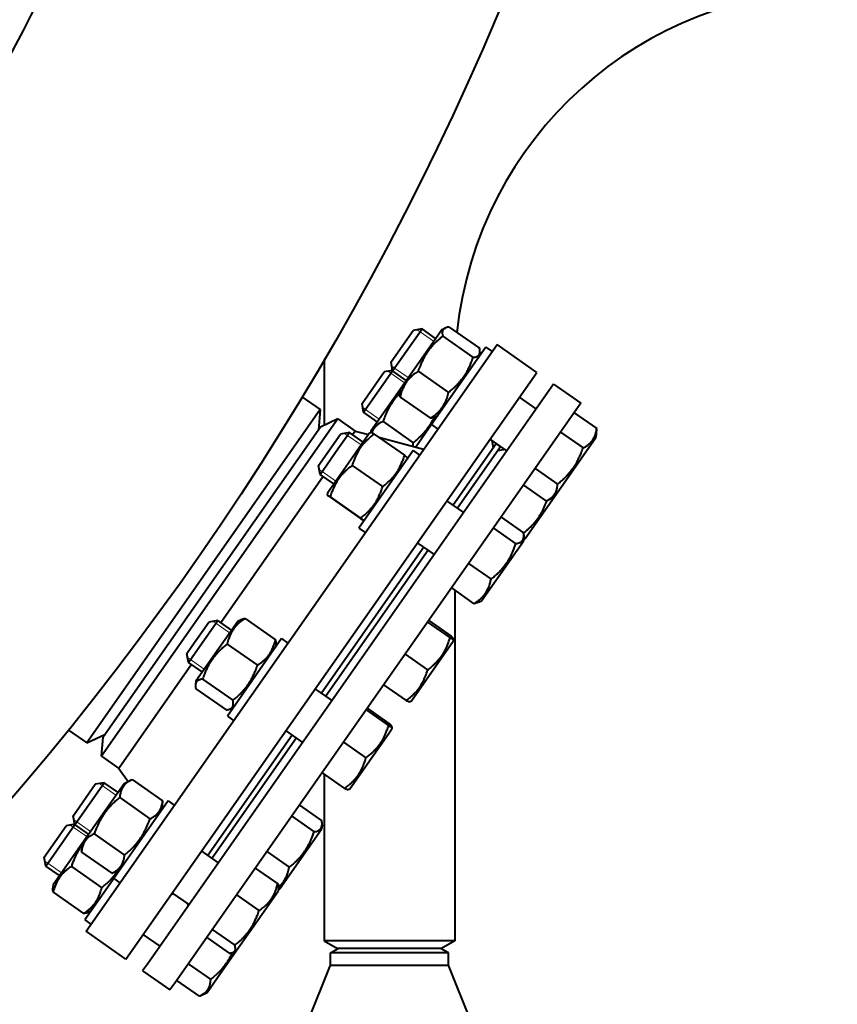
# Model space of a CAD drawing. Header units: millimetres. Extents: x -4428 to 4131, y -3615 to 4038.
# Tile 149 of 172: x 3373 to 3693, y 1231 to 1616. Entities that reach past the tile are written whole.
import ezdxf

# ---------------------------------------------------------------- set-up
doc = ezdxf.new("R2010")
doc.units = ezdxf.units.MM
doc.linetypes.add('K5LT_BASIC', pattern=[0])
doc.linetypes.add('K5LT_THIN', pattern=[0])
doc.layers.add('Системный слой', color=7, linetype='Continuous')

# ---------------------------------------------------------------- blocks, each defined once
blk = doc.blocks.new('U9')
at = {"layer": 'Системный слой', "color": 150, "linetype": 'K5LT_BASIC', "lineweight": 40, "true_color": 0x0080ff}
for p, q in [((3519.17, 1478.33), (3529.74, 1493.42)), ((3526.48, 1493.13), (3527.16, 1494.09)), ((3530.64, 1494.71), (3527.16, 1494.09)), ((3529.74, 1493.42), (3530.64, 1494.71)), ((3535.96, 1490.98), (3530.64, 1494.71)), ((3536.04, 1491.09), (3538.4, 1494.46)), ((3538.4, 1494.46), (3539.71, 1495.07)), ((3541.26, 1495.46), (3553.1, 1487.16)), ((3518.55, 1481.81), (3526.48, 1493.13)), ((3522.05, 1471.12), (3536.04, 1491.09)), ((3538.74, 1491.86), (3550.58, 1483.57)), ((3399.36, 1259.27), (3559.96, 1488.64)), ((3555.58, 1487.62), (3534.36, 1457.31)), ((3553.27, 1485.58), (3553.14, 1484.14)), ((3555.58, 1487.62), (3558.04, 1485.9)), ((3575.52, 1477.74), (3559.96, 1488.64)), ((3519.17, 1478.33), (3518.55, 1481.81)), ((3507.2, 1465.6), (3515.81, 1477.89)), ((3507.82, 1462.12), (3519.17, 1478.33)), ((3519.14, 1478.47), (3515.81, 1477.89)), ((3524.49, 1474.6), (3519.17, 1478.33)), ((3529.16, 1478.18), (3541, 1469.89)), ((3414.92, 1248.38), (3575.52, 1477.74)), ((3492.43, 1477.57), (3492.43, 1457.05)), ((3582.08, 1473.15), (3423.36, 1246.48)), ((3510.7, 1454.91), (3522.05, 1471.12)), ((3522.05, 1471.12), (3521.93, 1469.67)), ((3582.08, 1473.15), (3592.72, 1465.69)), ((3483.72, 1468.16), (3490.85, 1463.17)), ((3522.1, 1468.09), (3533.94, 1459.8)), ((3575.28, 1463.45), (3568.73, 1468.04)), ((3592.72, 1465.69), (3434.01, 1239.02)), ((3490.85, 1463.17), (3455.08, 1412.08)), ((3490.85, 1463.17), (3490.16, 1455.2)), ((3507.82, 1462.12), (3507.2, 1465.6)), ((3497.78, 1459.54), (3405.43, 1327.66)), ((3497.78, 1459.54), (3490.97, 1456.37)), ((3497.78, 1459.54), (3504.53, 1454.81)), ((3513.14, 1458.39), (3507.82, 1462.12)), ((3515.41, 1458.54), (3527.25, 1450.25)), ((3535.48, 1460.18), (3536.8, 1460.79)), ((3590.12, 1461.97), (3598.91, 1455.82)), ((3490.97, 1456.37), (3406.09, 1335.13)), ((3504.53, 1454.81), (3503.52, 1453.36)), ((3504.53, 1454.81), (3509.68, 1453.44)), ((3510.7, 1454.91), (3510.65, 1454.25)), ((3534.36, 1457.31), (3528.19, 1448.5)), ((3534.36, 1457.31), (3536.82, 1455.59)), ((3598.87, 1455.35), (3598.61, 1452.3)), ((3495.43, 1448.78), (3498.8, 1453.6)), ((3497.79, 1447.79), (3502.29, 1454.22)), ((3502.29, 1454.22), (3498.8, 1453.6)), ((3501.92, 1442.37), (3510.05, 1453.97)), ((3507.61, 1450.49), (3502.29, 1454.22)), ((3510.05, 1453.97), (3510.83, 1454.34)), ((3511.96, 1453.61), (3523.8, 1445.32)), ((3513.76, 1452.35), (3531.28, 1447.68)), ((3563.81, 1447.07), (3557.26, 1451.65)), ((3557.95, 1451.17), (3558.48, 1448.17)), ((3582.26, 1428.96), (3598.61, 1452.3)), ((3584.77, 1454.34), (3593.56, 1448.19)), ((3490.2, 1441.32), (3495.43, 1448.78)), ((3490.82, 1437.84), (3497.79, 1447.79)), ((3527.23, 1447.13), (3506.01, 1416.82)), ((3527.23, 1447.13), (3529.69, 1445.41)), ((3559.63, 1449.81), (3542.83, 1425.83)), ((3561.26, 1448.66), (3544.47, 1424.68)), ((3559.63, 1449.81), (3561.26, 1448.66)), ((3563.12, 1447.55), (3560.12, 1447.02)), ((3524.87, 1444.51), (3524.79, 1443.65)), ((3490.82, 1437.84), (3490.2, 1441.32)), ((3493.7, 1430.63), (3501.92, 1442.37)), ((3503.38, 1441.36), (3515.22, 1433.07)), ((3574.85, 1440.16), (3583.64, 1434.01)), ((3492.04, 1436.98), (3452.07, 1379.89)), ((3496.14, 1434.11), (3490.82, 1437.84)), ((3570.27, 1433.63), (3579.06, 1427.47)), ((3493.7, 1430.63), (3493.63, 1429.76)), ((3494.7, 1428.95), (3506.54, 1420.66)), ((3494.75, 1429.04), (3506.59, 1420.74)), ((3570.91, 1412.75), (3582.26, 1428.96)), ((3579.49, 1427.66), (3582.26, 1428.96)), ((3546.93, 1422.96), (3540.38, 1427.55)), ((3507.66, 1419.94), (3508.45, 1420.3)), ((3561.55, 1421.17), (3570.33, 1415.01)), ((3506.01, 1416.82), (3508.47, 1415.1)), ((3558.55, 1416.89), (3567.34, 1410.73)), ((3570.41, 1413.52), (3570.26, 1411.81)), ((3570.31, 1412.47), (3570.91, 1412.75)), ((3455.08, 1412.08), (3399.65, 1332.92)), ((3531.36, 1409.44), (3491.39, 1352.36)), ((3535.46, 1406.58), (3528.91, 1411.16)), ((3553.91, 1388.47), (3570.26, 1411.81)), ((3533, 1408.3), (3493.03, 1351.21)), ((3548.85, 1403.03), (3557.63, 1396.88)), ((3542.14, 1393.46), (3550.93, 1387.3)), ((3543.43, 1392.55), (3543.43, 1255.57)), ((3552.36, 1387.74), (3553.91, 1388.47)), ((3440.75, 1370.69), (3447.36, 1380.14)), ((3442.02, 1368.15), (3450.84, 1380.75)), ((3444.69, 1360.62), (3458.61, 1380.5)), ((3450.84, 1380.75), (3447.36, 1380.14)), ((3456.17, 1377.02), (3450.84, 1380.75)), ((3458.61, 1380.5), (3459.97, 1381.14)), ((3461.5, 1381.54), (3473.34, 1373.25)), ((3532.82, 1380.14), (3541.61, 1373.99)), ((3533.26, 1380.78), (3542.05, 1374.62)), ((3438.76, 1367.85), (3440.75, 1370.69)), ((3454.51, 1371.56), (3466.35, 1363.27)), ((3475.79, 1373.66), (3454.57, 1343.35)), ((3473.48, 1371.68), (3473.35, 1370.18)), ((3475.79, 1373.66), (3478.25, 1371.94)), ((3526.51, 1349.34), (3542.86, 1372.69)), ((3542.94, 1373.57), (3542.86, 1372.69)), ((3439.37, 1364.37), (3438.76, 1367.85)), ((3439.37, 1364.37), (3442.02, 1368.15)), ((3524, 1367.55), (3532.79, 1361.4)), ((3440.6, 1363.51), (3412.19, 1322.93)), ((3444.7, 1360.64), (3439.37, 1364.37)), ((3442.26, 1357.16), (3444.69, 1360.62)), ((3442.26, 1357.16), (3442.13, 1355.66)), ((3444.9, 1357.84), (3456.74, 1349.55)), ((3515.63, 1355.59), (3524.42, 1349.44)), ((3442.27, 1354.09), (3454.11, 1345.8)), ((3495.49, 1349.49), (3488.93, 1354.08)), ((3525.71, 1348.97), (3526.51, 1349.34)), ((3454.57, 1343.35), (3457.02, 1341.63)), ((3455.64, 1346.2), (3457, 1346.83)), ((3508.77, 1345.8), (3517.56, 1339.65)), ((3509.22, 1346.43), (3518.01, 1340.28)), ((3392.52, 1337.92), (3399.65, 1332.92)), ((3399.65, 1332.92), (3406.9, 1336.3)), ((3479.92, 1335.98), (3446.99, 1288.95)), ((3484.02, 1333.11), (3477.46, 1337.7)), ((3502.47, 1315), (3517.53, 1336.51)), ((3517.53, 1336.51), (3518.81, 1338.35)), ((3518.89, 1339.23), (3518.81, 1338.35)), ((3405.43, 1327.66), (3406.09, 1335.13)), ((3481.56, 1334.83), (3448.63, 1287.8)), ((3499.96, 1333.21), (3508.74, 1327.06)), ((3405.43, 1327.66), (3412.19, 1322.93)), ((3412.19, 1322.93), (3415.76, 1317.82)), ((3491.58, 1321.25), (3500.37, 1315.1)), ((3492.43, 1320.66), (3492.43, 1255.57)), ((3394.46, 1304.58), (3402.96, 1316.73)), ((3395.11, 1301.15), (3406.44, 1317.34)), ((3397.86, 1293.75), (3414.21, 1317.09)), ((3406.44, 1317.34), (3402.96, 1316.73)), ((3411.77, 1313.61), (3406.44, 1317.34)), ((3414.21, 1317.09), (3417.36, 1318.57)), ((3417.42, 1318.59), (3417.36, 1318.57)), ((3417.42, 1318.59), (3429.26, 1310.3)), ((3501.67, 1314.63), (3502.47, 1315)), ((3412.5, 1311.57), (3424.34, 1303.28)), ((3431.39, 1310.25), (3428.43, 1306.02)), ((3429.25, 1310.24), (3428.95, 1306.77)), ((3429.25, 1310.24), (3429.26, 1310.3)), ((3431.39, 1310.25), (3433.85, 1308.53)), ((3482.71, 1308.57), (3491.49, 1302.42)), ((3428.43, 1306.02), (3410.17, 1279.94)), ((3383.62, 1284.75), (3394.97, 1300.96)), ((3394.95, 1301.11), (3391.61, 1300.52)), ((3394.36, 1304.44), (3394.46, 1304.58)), ((3394.97, 1300.96), (3394.36, 1304.44)), ((3394.97, 1300.96), (3395.11, 1301.15)), ((3400.3, 1297.23), (3394.97, 1300.96)), ((3479.71, 1304.29), (3488.5, 1298.14)), ((3491.57, 1300.92), (3491.42, 1299.22)), ((3383.01, 1288.23), (3391.61, 1300.52)), ((3402.57, 1297.38), (3414.41, 1289.09)), ((3475.26, 1276.15), (3491.42, 1299.22)), ((3386.51, 1277.54), (3397.86, 1293.75)), ((3397.86, 1293.75), (3397.56, 1290.28)), ((3397.86, 1293.75), (3397.86, 1293.75)), ((3397.55, 1290.22), (3397.56, 1290.28)), ((3397.55, 1290.22), (3409.39, 1281.93)), ((3451.09, 1286.08), (3444.53, 1290.67)), ((3470.01, 1290.44), (3478.79, 1284.28)), ((3383.62, 1284.75), (3383.01, 1288.23)), ((3388.95, 1281.02), (3383.62, 1284.75)), ((3393.62, 1284.6), (3405.46, 1276.31)), ((3409.45, 1281.95), (3409.39, 1281.93)), ((3409.45, 1281.95), (3412.6, 1283.42)), ((3465.47, 1283.96), (3474.26, 1277.81)), ((3409.64, 1279.19), (3398.82, 1263.74)), ((3410.17, 1279.94), (3409.64, 1279.19)), ((3410.17, 1279.94), (3412.62, 1278.22)), ((3386.51, 1277.54), (3386.38, 1276.1)), ((3386.56, 1274.51), (3398.4, 1266.22)), ((3432.7, 1273.77), (3433.58, 1273.93)), ((3439.62, 1269.7), (3433.06, 1274.29)), ((3468, 1265.78), (3474.41, 1274.94)), ((3474.53, 1276.21), (3474.41, 1274.94)), ((3474.47, 1275.59), (3475.07, 1275.87)), ((3475.07, 1275.87), (3475.26, 1276.15)), ((3439.25, 1269.18), (3439.1, 1270.06)), ((3458.14, 1273.49), (3466.93, 1267.34)), ((3399.94, 1266.6), (3401.26, 1267.22)), ((3398.82, 1263.74), (3401.28, 1262.01)), ((3458.07, 1251.59), (3468, 1265.78)), ((3414.92, 1248.38), (3399.36, 1259.27)), ((3448.67, 1259.96), (3457.46, 1253.81)), ((3428.27, 1253.49), (3421.71, 1258.08)), ((3446.53, 1256.91), (3455.32, 1250.75)), ((3543.43, 1255.57), (3492.43, 1255.57)), ((3492.43, 1255.57), (3497.63, 1252.57)), ((3543.43, 1255.57), (3538.23, 1252.57)), ((3450.49, 1240.77), (3458.07, 1251.59)), ((3456.9, 1251.05), (3458.07, 1251.59)), ((3494.93, 1250.84), (3497.93, 1252.57)), ((3494.93, 1246.07), (3494.93, 1250.84)), ((3517.93, 1250.84), (3494.93, 1250.84)), ((3538.23, 1252.57), (3497.63, 1252.57)), ((3540.93, 1250.84), (3517.93, 1250.84)), ((3540.93, 1250.84), (3537.93, 1252.57)), ((3540.93, 1246.07), (3540.93, 1250.84)), ((3423.36, 1246.48), (3421.47, 1243.79)), ((3421.47, 1243.79), (3432.12, 1236.33)), ((3439.31, 1246.59), (3448.09, 1240.44)), ((3485.93, 1223.57), (3494.93, 1246.07)), ((3494.93, 1246.07), (3517.93, 1246.07)), ((3517.93, 1246.07), (3540.93, 1246.07)), ((3549.93, 1223.57), (3540.93, 1246.07)), ((3434.73, 1240.05), (3443.52, 1233.9)), ((3446.72, 1235.38), (3450.49, 1240.77)), ((3434.01, 1239.02), (3432.12, 1236.33)), ((3443.94, 1234.09), (3446.72, 1235.38))]:
    blk.add_line(p, q, dxfattribs=at)
at = {"layer": 'Системный слой', "color": 7, "linetype": 'K5LT_THIN', "lineweight": 20}
for p, q in [((3529.86, 1493.6), (3528.75, 1494.38)), ((3535.19, 1489.87), (3529.86, 1493.6)), ((3518.51, 1477.39), (3517.4, 1478.17)), ((3519.94, 1479.43), (3518.83, 1480.21)), ((3525.27, 1475.71), (3519.94, 1479.43)), ((3523.84, 1473.66), (3518.51, 1477.39)), ((3508.59, 1463.23), (3507.49, 1464)), ((3513.92, 1459.5), (3508.59, 1463.23)), ((3501.51, 1453.11), (3500.4, 1453.89)), ((3506.84, 1449.38), (3501.51, 1453.11)), ((3491.59, 1438.94), (3490.48, 1439.72)), ((3496.92, 1435.22), (3491.59, 1438.94)), ((3450.07, 1379.64), (3448.96, 1380.42)), ((3455.39, 1375.91), (3450.07, 1379.64)), ((3440.15, 1365.48), (3439.04, 1366.25)), ((3445.47, 1361.75), (3440.15, 1365.48)), ((3405.67, 1316.23), (3404.56, 1317.01)), ((3410.99, 1312.5), (3405.67, 1316.23)), ((3394.32, 1300.03), (3393.21, 1300.8)), ((3394.81, 1302.72), (3394.64, 1302.84)), ((3395.75, 1302.07), (3394.81, 1302.72)), ((3401.07, 1298.34), (3395.75, 1302.07)), ((3399.64, 1296.3), (3394.32, 1300.03)), ((3384.4, 1285.86), (3383.29, 1286.64)), ((3389.72, 1282.13), (3384.4, 1285.86))]:
    blk.add_line(p, q, dxfattribs=at)
at = {"layer": 'Системный слой', "color": 150, "linetype": 'K5LT_BASIC', "lineweight": 40, "true_color": 0x0080ff}
blk.add_circle((2481.93, 2072.57), 1170, dxfattribs=at)
for centre, radius, start, end in [((2481.93, 2072.57), 1005, 318.34248, 341.88714), ((3692.93, 1477.57), 149.5, 90, 173.9417), ((3692.93, 1477.57), 200.5, 178.4604, 180)]:
    blk.add_arc(centre, radius, start, end, dxfattribs=at)
for points, knots in [([(3539.71, 1495.07), (3539.63, 1495.03), (3539.45, 1494.94), (3539.21, 1494.77), (3539.01, 1494.58), (3538.86, 1494.37), (3538.74, 1494.15), (3538.64, 1493.88), (3538.57, 1493.52), (3538.54, 1492.87), (3538.64, 1492.28), (3538.74, 1491.86)], [0, 0, 0, 0, 0.912876, 2.045685, 3.054877, 3.976103, 4.901645, 5.838205, 7.107619, 8.660791, 12, 12, 12, 12]), ([(3541.26, 1495.46), (3541.1, 1495.44), (3540.76, 1495.39), (3540.23, 1495.28), (3539.89, 1495.16), (3539.71, 1495.07)], [0, 0, 0, 0, 1.592643, 3.545427, 6, 6, 6, 6]), ([(3538.74, 1491.86), (3538.28, 1491.49), (3537.6, 1490.94), (3536.67, 1490.1), (3536.05, 1489.52), (3535.49, 1488.96), (3534.94, 1488.38), (3534.31, 1487.68), (3533.63, 1486.84), (3533.02, 1486.03), (3532.46, 1485.22), (3531.97, 1484.44), (3531.51, 1483.65), (3531.02, 1482.74), (3530.46, 1481.57), (3529.8, 1480.01), (3529.38, 1478.83), (3529.16, 1478.18)], [0, 0, 0, 0, 1.889793, 2.772286, 3.97396, 4.613199, 5.275973, 6.508307, 7.620707, 8.715255, 9.746093, 10.721757, 11.68135, 12.629021, 14.021816, 15.820381, 18, 18, 18, 18]), ([(3550.58, 1483.57), (3550.85, 1483.6), (3551.22, 1483.66), (3551.65, 1483.77), (3551.96, 1483.87), (3552.25, 1484), (3552.51, 1484.17), (3552.75, 1484.36), (3552.93, 1484.57), (3553.07, 1484.81), (3553.18, 1485.06), (3553.24, 1485.33), (3553.26, 1485.51), (3553.27, 1485.58)], [0, 0, 0, 0, 2.377226, 3.502343, 4.504094, 5.844665, 7.11282, 8.232687, 9.666254, 10.666076, 11.905555, 13.159335, 14, 14, 14, 14]), ([(3553.27, 1485.58), (3553.29, 1485.75), (3553.29, 1486.04), (3553.23, 1486.57), (3553.16, 1486.93), (3553.1, 1487.16)], [0, 0, 0, 0, 2.185954, 3.532867, 6, 6, 6, 6]), ([(3541, 1469.89), (3541.47, 1470.26), (3542.14, 1470.81), (3543.08, 1471.64), (3543.7, 1472.23), (3544.25, 1472.79), (3544.8, 1473.37), (3545.43, 1474.07), (3546.12, 1474.91), (3546.73, 1475.72), (3547.28, 1476.52), (3547.78, 1477.31), (3548.23, 1478.1), (3548.72, 1479.01), (3549.29, 1480.18), (3549.95, 1481.74), (3550.37, 1482.92), (3550.58, 1483.57)], [0, 0, 0, 0, 1.889793, 2.772286, 3.97396, 4.613199, 5.275973, 6.508307, 7.620707, 8.715255, 9.746093, 10.721757, 11.68135, 12.629021, 14.021816, 15.820381, 18, 18, 18, 18]), ([(3529.16, 1478.18), (3528.7, 1477.88), (3528.09, 1477.45), (3527.23, 1476.78), (3526.69, 1476.32), (3526.12, 1475.78), (3525.63, 1475.28), (3525.11, 1474.67), (3524.63, 1474.06), (3524.23, 1473.46), (3523.82, 1472.78), (3523.42, 1472.02), (3523.02, 1471.12), (3522.54, 1469.83), (3522.26, 1468.81), (3522.1, 1468.09)], [0, 0, 0, 0, 2.032024, 2.780687, 4.100621, 4.689754, 5.785161, 6.773962, 7.746893, 8.757247, 9.530451, 10.808294, 12.055167, 13.269842, 16, 16, 16, 16]), ([(3521.92, 1469.61), (3521.63, 1469.3), (3521.08, 1468.71), (3520.36, 1467.84), (3519.7, 1467), (3519.1, 1466.15), (3518.5, 1465.23), (3517.95, 1464.3), (3517.41, 1463.32), (3516.78, 1462.04), (3516.09, 1460.43), (3515.63, 1459.17), (3515.41, 1458.54)], [0, 0, 0, 0, 1.269811, 2.431364, 3.411298, 4.470545, 5.584139, 6.713489, 7.719738, 8.959498, 10.986002, 13, 13, 13, 13]), ([(3522.1, 1468.09), (3522.06, 1468.24), (3521.99, 1468.58), (3521.91, 1469.12), (3521.91, 1469.48), (3521.93, 1469.67)], [0, 0, 0, 0, 1.592643, 3.545427, 6, 6, 6, 6]), ([(3533.94, 1459.8), (3534.4, 1460.1), (3535.01, 1460.52), (3535.87, 1461.19), (3536.41, 1461.65), (3536.98, 1462.19), (3537.47, 1462.7), (3537.99, 1463.3), (3538.46, 1463.92), (3538.87, 1464.51), (3539.28, 1465.19), (3539.68, 1465.96), (3540.08, 1466.86), (3540.56, 1468.15), (3540.84, 1469.17), (3541, 1469.89)], [0, 0, 0, 0, 2.032024, 2.780687, 4.100621, 4.689754, 5.785161, 6.773962, 7.746893, 8.757247, 9.530451, 10.808294, 12.055167, 13.269842, 16, 16, 16, 16]), ([(3515.41, 1458.54), (3515.11, 1458.4), (3514.66, 1458.17), (3514.1, 1457.83), (3513.69, 1457.56), (3513.31, 1457.29), (3512.96, 1457), (3512.6, 1456.67), (3512.22, 1456.27), (3511.88, 1455.84), (3511.62, 1455.45), (3511.4, 1455.07), (3511.2, 1454.69), (3511.07, 1454.38), (3511.02, 1454.23)], [0, 0, 0, 0, 2.250409, 3.365313, 4.510847, 5.665902, 6.618644, 7.81627, 9.165468, 10.635846, 11.851426, 12.57181, 13.865957, 15, 15, 15, 15]), ([(3527.25, 1450.25), (3527.62, 1450.55), (3528.18, 1451.01), (3529.17, 1451.89), (3530.11, 1452.78), (3531.04, 1453.74), (3531.79, 1454.59), (3532.53, 1455.49), (3533.24, 1456.45), (3533.91, 1457.45), (3534.47, 1458.36), (3534.99, 1459.28), (3535.29, 1459.87), (3535.43, 1460.15)], [0, 0, 0, 0, 1.547806, 2.337797, 4.295027, 5.749867, 6.681525, 7.969048, 9.505933, 10.582186, 11.847865, 12.991662, 14, 14, 14, 14]), ([(3535.48, 1460.18), (3535.33, 1460.11), (3535.06, 1460.01), (3534.54, 1459.88), (3534.18, 1459.82), (3533.94, 1459.8)], [0, 0, 0, 0, 2.185954, 3.532867, 6, 6, 6, 6]), ([(3593.56, 1448.19), (3593.98, 1448.4), (3594.56, 1448.72), (3595.26, 1449.19), (3595.68, 1449.5), (3596.09, 1449.84), (3596.48, 1450.21), (3596.89, 1450.65), (3597.25, 1451.11), (3597.56, 1451.57), (3597.86, 1452.09), (3598.14, 1452.68), (3598.4, 1453.39), (3598.7, 1454.42), (3598.84, 1455.24), (3598.91, 1455.82)], [0, 0, 0, 0, 2.167402, 3.143264, 4.100621, 4.689754, 5.785161, 6.773962, 7.746893, 8.757247, 9.530451, 10.808294, 12.055167, 13.269842, 16, 16, 16, 16]), ([(3511.96, 1453.61), (3511.53, 1453.29), (3510.9, 1452.81), (3510.04, 1452.08), (3509.47, 1451.56), (3508.96, 1451.07), (3508.46, 1450.56), (3507.89, 1449.94), (3507.27, 1449.2), (3506.72, 1448.47), (3506.23, 1447.75), (3505.78, 1447.04), (3505.38, 1446.34), (3504.96, 1445.51), (3504.47, 1444.45), (3503.91, 1443.03), (3503.56, 1441.96), (3503.38, 1441.36)], [0, 0, 0, 0, 1.889793, 2.772286, 3.97396, 4.613199, 5.275973, 6.508307, 7.620707, 8.715255, 9.746093, 10.721757, 11.68135, 12.629021, 14.021816, 15.820381, 18, 18, 18, 18]), ([(3510.83, 1454.34), (3510.84, 1454.34), (3510.86, 1454.33), (3510.93, 1454.29), (3511.06, 1454.2), (3511.36, 1454.01), (3511.69, 1453.79), (3511.96, 1453.61)], [0, 0, 0, 0, 1.088559, 2.124813, 3.405808, 4.830667, 8, 8, 8, 8]), ([(3527.04, 1448.81), (3527.11, 1449.11), (3527.18, 1449.59), (3527.24, 1450.08), (3527.25, 1450.25)], [0, 0, 0, 0, 3.259717, 5, 5, 5, 5]), ([(3583.64, 1434.01), (3584.11, 1434.4), (3584.8, 1434.98), (3585.76, 1435.85), (3586.4, 1436.46), (3586.98, 1437.04), (3587.54, 1437.64), (3588.19, 1438.37), (3588.9, 1439.24), (3589.53, 1440.08), (3590.1, 1440.91), (3590.62, 1441.73), (3591.09, 1442.54), (3591.6, 1443.48), (3592.19, 1444.69), (3592.88, 1446.3), (3593.33, 1447.52), (3593.56, 1448.19)], [0, 0, 0, 0, 1.889793, 2.772286, 3.97396, 4.613199, 5.275973, 6.508307, 7.620707, 8.715255, 9.746093, 10.721757, 11.68135, 12.629021, 14.021816, 15.820381, 18, 18, 18, 18]), ([(3515.22, 1433.07), (3515.66, 1433.39), (3516.28, 1433.88), (3517.14, 1434.6), (3517.71, 1435.12), (3518.22, 1435.61), (3518.72, 1436.12), (3519.3, 1436.74), (3519.92, 1437.49), (3520.47, 1438.21), (3520.96, 1438.93), (3521.4, 1439.64), (3521.8, 1440.35), (3522.23, 1441.17), (3522.72, 1442.23), (3523.27, 1443.65), (3523.62, 1444.72), (3523.8, 1445.32)], [0, 0, 0, 0, 1.889793, 2.772286, 3.97396, 4.613199, 5.275973, 6.508307, 7.620707, 8.715255, 9.746093, 10.721757, 11.68135, 12.629021, 14.021816, 15.820381, 18, 18, 18, 18]), ([(3523.8, 1445.32), (3523.96, 1445.2), (3524.22, 1445.01), (3524.47, 1444.82), (3524.62, 1444.71), (3524.72, 1444.64), (3524.8, 1444.57), (3524.86, 1444.53), (3524.87, 1444.51), (3524.87, 1444.51)], [0, 0, 0, 0, 2.49929, 4.280768, 5.360176, 6.270498, 7.473727, 8.757277, 10, 10, 10, 10]), ([(3503.38, 1441.36), (3502.95, 1441.04), (3502.32, 1440.55), (3501.46, 1439.82), (3500.88, 1439.3), (3500.37, 1438.8), (3499.87, 1438.29), (3499.29, 1437.66), (3498.67, 1436.91), (3498.12, 1436.18), (3497.62, 1435.46), (3497.17, 1434.75), (3496.77, 1434.04), (3496.34, 1433.21), (3495.85, 1432.14), (3495.28, 1430.71), (3494.93, 1429.63), (3494.75, 1429.04)], [0, 0, 0, 0, 1.889793, 2.772286, 3.97396, 4.613199, 5.275973, 6.508307, 7.620707, 8.715255, 9.746093, 10.721757, 11.68135, 12.629021, 14.021816, 15.820381, 18, 18, 18, 18]), ([(3506.59, 1420.74), (3507.03, 1421.07), (3507.65, 1421.56), (3508.52, 1422.29), (3509.09, 1422.81), (3509.6, 1423.3), (3510.11, 1423.81), (3510.69, 1424.44), (3511.31, 1425.19), (3511.86, 1425.92), (3512.36, 1426.65), (3512.8, 1427.36), (3513.21, 1428.07), (3513.64, 1428.9), (3514.13, 1429.97), (3514.69, 1431.39), (3515.05, 1432.47), (3515.22, 1433.07)], [0, 0, 0, 0, 1.889793, 2.772286, 3.97396, 4.613199, 5.275973, 6.508307, 7.620707, 8.715255, 9.746093, 10.721757, 11.68135, 12.629021, 14.021816, 15.820381, 18, 18, 18, 18]), ([(3579.49, 1427.66), (3579.7, 1427.76), (3580.19, 1428.01), (3580.82, 1428.4), (3581.38, 1428.82), (3581.76, 1429.16), (3582.08, 1429.51), (3582.35, 1429.84), (3582.61, 1430.21), (3582.84, 1430.61), (3583.04, 1431.06), (3583.22, 1431.54), (3583.39, 1432.13), (3583.55, 1432.95), (3583.62, 1433.62), (3583.64, 1434.01)], [0, 0, 0, 0, 1.295387, 3.159802, 4.297673, 5.493483, 6.315083, 7.205296, 8.143161, 9.11781, 10.127645, 11.165786, 12.222832, 13.827618, 16, 16, 16, 16]), ([(3494.75, 1429.04), (3494.56, 1429.17), (3494.25, 1429.37), (3493.93, 1429.58), (3493.74, 1429.7), (3493.65, 1429.76), (3493.63, 1429.77), (3493.63, 1429.76)], [0, 0, 0, 0, 2.306025, 3.995738, 5.418569, 6.828022, 8, 8, 8, 8]), ([(3493.63, 1429.76), (3493.63, 1429.76), (3493.64, 1429.75), (3493.71, 1429.69), (3493.83, 1429.59), (3494.11, 1429.38), (3494.44, 1429.14), (3494.7, 1428.95)], [0, 0, 0, 0, 1.088559, 2.124813, 3.405808, 4.830667, 8, 8, 8, 8]), ([(3570.34, 1415), (3570.71, 1415.29), (3571.35, 1415.81), (3572.23, 1416.58), (3572.93, 1417.24), (3573.59, 1417.89), (3574.18, 1418.52), (3574.76, 1419.18), (3575.28, 1419.82), (3575.79, 1420.48), (3576.28, 1421.17), (3576.75, 1421.88), (3577.12, 1422.48), (3577.53, 1423.2), (3578, 1424.09), (3578.73, 1425.64), (3579.21, 1426.87), (3579.49, 1427.67)], [0, 0, 0, 0, 1.598404, 2.826519, 3.964202, 4.86911, 5.970035, 6.910041, 7.84497, 8.792019, 9.754268, 10.727522, 11.690988, 12.163754, 13.529631, 15.132389, 18, 18, 18, 18]), ([(3506.54, 1420.66), (3506.7, 1420.55), (3506.97, 1420.38), (3507.23, 1420.2), (3507.38, 1420.1), (3507.49, 1420.03), (3507.58, 1419.98), (3507.64, 1419.94), (3507.66, 1419.93), (3507.66, 1419.94)], [0, 0, 0, 0, 2.49929, 4.280768, 5.360176, 6.270498, 7.473727, 8.757277, 10, 10, 10, 10]), ([(3507.66, 1419.94), (3507.66, 1419.94), (3507.65, 1419.95), (3507.56, 1420.03), (3507.35, 1420.19), (3507.04, 1420.42), (3506.74, 1420.64), (3506.59, 1420.74)], [0, 0, 0, 0, 1.100916, 2.779066, 4.09405, 6.214932, 8, 8, 8, 8]), ([(3567.34, 1410.73), (3567.62, 1410.79), (3568.12, 1410.91), (3568.73, 1411.15), (3569.16, 1411.38), (3569.47, 1411.6), (3569.72, 1411.83), (3569.92, 1412.07), (3570.07, 1412.31), (3570.18, 1412.55), (3570.27, 1412.8), (3570.36, 1413.12), (3570.39, 1413.37), (3570.41, 1413.52)], [0, 0, 0, 0, 2.23191, 4.100489, 5.703059, 6.741453, 7.867225, 9.07541, 9.918955, 10.797073, 11.692907, 12.607062, 14, 14, 14, 14]), ([(3570.41, 1413.52), (3570.43, 1413.74), (3570.43, 1414.22), (3570.37, 1414.74), (3570.33, 1415.01)], [0, 0, 0, 0, 2.401561, 5, 5, 5, 5]), ([(3570.33, 1412.68), (3570.39, 1412.76), (3570.48, 1412.94), (3570.56, 1413.24), (3570.59, 1413.6), (3570.54, 1414.1), (3570.44, 1414.5), (3570.37, 1414.76)], [0, 0, 0, 0, 1.419341, 2.663774, 4.092038, 5.626927, 8, 8, 8, 8]), ([(3557.63, 1396.88), (3558.1, 1397.25), (3558.78, 1397.82), (3559.88, 1398.8), (3560.65, 1399.55), (3561.47, 1400.41), (3562.11, 1401.12), (3562.8, 1401.97), (3563.44, 1402.82), (3564, 1403.64), (3564.58, 1404.56), (3565.16, 1405.59), (3565.77, 1406.78), (3566.53, 1408.48), (3567.02, 1409.81), (3567.34, 1410.73)], [0, 0, 0, 0, 1.679816, 2.464254, 4.100621, 4.689754, 5.785161, 6.773962, 7.746893, 8.757247, 9.530451, 10.808294, 12.055167, 13.269842, 16, 16, 16, 16]), ([(3550.93, 1387.3), (3551.35, 1387.56), (3551.94, 1387.96), (3552.78, 1388.59), (3553.31, 1389.03), (3553.87, 1389.54), (3554.33, 1390.02), (3554.83, 1390.59), (3555.27, 1391.15), (3555.65, 1391.72), (3555.99, 1392.28), (3556.29, 1392.84), (3556.6, 1393.5), (3556.94, 1394.35), (3557.32, 1395.51), (3557.53, 1396.39), (3557.63, 1396.88)], [0, 0, 0, 0, 2.031977, 2.95448, 4.35691, 4.982864, 6.146734, 7.197334, 8.231074, 9.204643, 10.126104, 11.032386, 11.927409, 13.242826, 14.941471, 17, 17, 17, 17]), ([(3552.36, 1387.74), (3552.16, 1387.65), (3551.84, 1387.53), (3551.36, 1387.39), (3551.09, 1387.33), (3550.93, 1387.3)], [0, 0, 0, 0, 2.881873, 4.192791, 6, 6, 6, 6]), ([(3461.5, 1381.54), (3461.04, 1381.25), (3460.43, 1380.83), (3459.58, 1380.16), (3459.05, 1379.71), (3458.47, 1379.18), (3457.99, 1378.68), (3457.47, 1378.08), (3457.01, 1377.48), (3456.61, 1376.89), (3456.2, 1376.21), (3455.81, 1375.46), (3455.41, 1374.57), (3454.95, 1373.29), (3454.67, 1372.28), (3454.51, 1371.56)], [0, 0, 0, 0, 2.032024, 2.780687, 4.100621, 4.689754, 5.785161, 6.773962, 7.746893, 8.757247, 9.530451, 10.808294, 12.055167, 13.269842, 16, 16, 16, 16]), ([(3459.97, 1381.14), (3460.17, 1381.23), (3460.64, 1381.4), (3461.19, 1381.5), (3461.5, 1381.54)], [0, 0, 0, 0, 2.350074, 5, 5, 5, 5]), ([(3532.79, 1361.4), (3533.23, 1361.73), (3533.87, 1362.23), (3534.74, 1362.98), (3535.33, 1363.52), (3535.85, 1364.02), (3536.36, 1364.55), (3536.95, 1365.19), (3537.58, 1365.96), (3538.15, 1366.7), (3538.66, 1367.44), (3539.11, 1368.17), (3539.52, 1368.89), (3539.96, 1369.74), (3540.47, 1370.83), (3541.05, 1372.28), (3541.42, 1373.38), (3541.61, 1373.99)], [0, 0, 0, 0, 1.889793, 2.772286, 3.97396, 4.613199, 5.275973, 6.508307, 7.620707, 8.715255, 9.746093, 10.721757, 11.68135, 12.629021, 14.021816, 15.820381, 18, 18, 18, 18]), ([(3541.61, 1373.99), (3541.76, 1373.91), (3542.09, 1373.75), (3542.46, 1373.6), (3542.72, 1373.52), (3542.87, 1373.5), (3542.93, 1373.52), (3542.94, 1373.56), (3542.94, 1373.57)], [0, 0, 0, 0, 1.712434, 4.048481, 5.51693, 6.986176, 8.383373, 9, 9, 9, 9]), ([(3542.94, 1373.57), (3542.94, 1373.59), (3542.92, 1373.65), (3542.84, 1373.78), (3542.62, 1374.05), (3542.32, 1374.36), (3542.05, 1374.62)], [0, 0, 0, 0, 1.185657, 2.304896, 3.561433, 7, 7, 7, 7]), ([(3454.51, 1371.56), (3454.04, 1371.19), (3453.37, 1370.64), (3452.43, 1369.8), (3451.81, 1369.21), (3451.25, 1368.65), (3450.7, 1368.07), (3450.07, 1367.37), (3449.38, 1366.53), (3448.77, 1365.71), (3448.22, 1364.9), (3447.72, 1364.11), (3447.26, 1363.33), (3446.77, 1362.41), (3446.2, 1361.24), (3445.54, 1359.67), (3445.12, 1358.49), (3444.9, 1357.84)], [0, 0, 0, 0, 1.889793, 2.772286, 3.97396, 4.613199, 5.275973, 6.508307, 7.620707, 8.715255, 9.746093, 10.721757, 11.68135, 12.629021, 14.021816, 15.820381, 18, 18, 18, 18]), ([(3466.35, 1363.27), (3466.81, 1363.57), (3467.42, 1363.99), (3468.27, 1364.65), (3468.8, 1365.1), (3469.37, 1365.64), (3469.86, 1366.13), (3470.37, 1366.73), (3470.84, 1367.34), (3471.24, 1367.92), (3471.65, 1368.6), (3472.04, 1369.36), (3472.43, 1370.25), (3472.9, 1371.53), (3473.18, 1372.54), (3473.34, 1373.25)], [0, 0, 0, 0, 2.032024, 2.780687, 4.100621, 4.689754, 5.785161, 6.773962, 7.746893, 8.757247, 9.530451, 10.808294, 12.055167, 13.269842, 16, 16, 16, 16]), ([(3473.34, 1373.25), (3473.37, 1373.08), (3473.43, 1372.79), (3473.48, 1372.41), (3473.5, 1372.05), (3473.49, 1371.81), (3473.48, 1371.68)], [0, 0, 0, 0, 2.099756, 3.602657, 5.005287, 7, 7, 7, 7]), ([(3456.74, 1349.55), (3457.21, 1349.92), (3457.88, 1350.48), (3458.82, 1351.31), (3459.44, 1351.9), (3460, 1352.46), (3460.55, 1353.04), (3461.18, 1353.75), (3461.87, 1354.59), (3462.48, 1355.4), (3463.04, 1356.21), (3463.53, 1357), (3463.99, 1357.78), (3464.48, 1358.7), (3465.05, 1359.88), (3465.71, 1361.44), (3466.13, 1362.62), (3466.35, 1363.27)], [0, 0, 0, 0, 1.889793, 2.772286, 3.97396, 4.613199, 5.275973, 6.508307, 7.620707, 8.715255, 9.746093, 10.721757, 11.68135, 12.629021, 14.021816, 15.820381, 18, 18, 18, 18]), ([(3524.42, 1349.44), (3524.93, 1349.81), (3525.62, 1350.35), (3526.59, 1351.18), (3527.2, 1351.74), (3527.86, 1352.4), (3528.42, 1353.01), (3529.02, 1353.73), (3529.58, 1354.46), (3530.06, 1355.17), (3530.56, 1355.97), (3531.05, 1356.86), (3531.55, 1357.91), (3532.17, 1359.4), (3532.55, 1360.58), (3532.79, 1361.4)], [0, 0, 0, 0, 2.032024, 2.780687, 4.100621, 4.689754, 5.785161, 6.773962, 7.746893, 8.757247, 9.530451, 10.808294, 12.055167, 13.269842, 16, 16, 16, 16]), ([(3442.13, 1355.66), (3442.11, 1355.44), (3442.12, 1354.94), (3442.21, 1354.39), (3442.27, 1354.09)], [0, 0, 0, 0, 2.350074, 5, 5, 5, 5]), ([(3444.9, 1357.84), (3444.63, 1357.8), (3444.16, 1357.72), (3443.61, 1357.55), (3443.21, 1357.37), (3442.93, 1357.19), (3442.69, 1356.98), (3442.5, 1356.76), (3442.34, 1356.5), (3442.23, 1356.23), (3442.16, 1355.94), (3442.14, 1355.75), (3442.13, 1355.66)], [0, 0, 0, 0, 2.17586, 3.997515, 5.351302, 6.520084, 7.55662, 8.847467, 9.837057, 11.008979, 12.067299, 13, 13, 13, 13]), ([(3455.64, 1346.2), (3455.78, 1346.26), (3456.02, 1346.4), (3456.31, 1346.63), (3456.52, 1346.88), (3456.68, 1347.15), (3456.78, 1347.41), (3456.86, 1347.72), (3456.91, 1348.15), (3456.89, 1348.76), (3456.8, 1349.27), (3456.74, 1349.55)], [0, 0, 0, 0, 1.393374, 2.6134, 3.83451, 4.823604, 5.848895, 6.78021, 7.944316, 9.922602, 12, 12, 12, 12]), ([(3525.71, 1348.97), (3525.69, 1348.96), (3525.63, 1348.95), (3525.48, 1348.98), (3525.15, 1349.09), (3524.75, 1349.27), (3524.42, 1349.44)], [0, 0, 0, 0, 1.185657, 2.304896, 3.561433, 7, 7, 7, 7]), ([(3454.11, 1345.8), (3454.29, 1345.82), (3454.58, 1345.87), (3454.95, 1345.95), (3455.3, 1346.06), (3455.52, 1346.14), (3455.64, 1346.2)], [0, 0, 0, 0, 2.099756, 3.602657, 5.005287, 7, 7, 7, 7]), ([(3508.74, 1327.06), (3509.19, 1327.39), (3509.82, 1327.89), (3510.7, 1328.64), (3511.28, 1329.17), (3511.8, 1329.68), (3512.32, 1330.21), (3512.9, 1330.85), (3513.54, 1331.62), (3514.1, 1332.36), (3514.61, 1333.1), (3515.06, 1333.83), (3515.48, 1334.55), (3515.92, 1335.4), (3516.43, 1336.49), (3517.01, 1337.94), (3517.38, 1339.04), (3517.56, 1339.65)], [0, 0, 0, 0, 1.889793, 2.772286, 3.97396, 4.613199, 5.275973, 6.508307, 7.620707, 8.715255, 9.746093, 10.721757, 11.68135, 12.629021, 14.021816, 15.820381, 18, 18, 18, 18]), ([(3517.56, 1339.65), (3517.71, 1339.57), (3518.05, 1339.41), (3518.42, 1339.26), (3518.68, 1339.18), (3518.82, 1339.16), (3518.88, 1339.18), (3518.89, 1339.22), (3518.89, 1339.23)], [0, 0, 0, 0, 1.712434, 4.048481, 5.51693, 6.986176, 8.383373, 9, 9, 9, 9]), ([(3518.89, 1339.23), (3518.89, 1339.25), (3518.88, 1339.31), (3518.8, 1339.44), (3518.58, 1339.71), (3518.27, 1340.02), (3518.01, 1340.28)], [0, 0, 0, 0, 1.185657, 2.304896, 3.561433, 7, 7, 7, 7]), ([(3500.37, 1315.1), (3500.89, 1315.47), (3501.57, 1316.01), (3502.55, 1316.84), (3503.15, 1317.4), (3503.81, 1318.06), (3504.37, 1318.67), (3504.98, 1319.39), (3505.53, 1320.12), (3506.01, 1320.83), (3506.51, 1321.63), (3507, 1322.52), (3507.5, 1323.57), (3508.12, 1325.06), (3508.51, 1326.24), (3508.74, 1327.06)], [0, 0, 0, 0, 2.032024, 2.780687, 4.100621, 4.689754, 5.785161, 6.773962, 7.746893, 8.757247, 9.530451, 10.808294, 12.055167, 13.269842, 16, 16, 16, 16]), ([(3417.36, 1318.57), (3416.9, 1318.35), (3416.22, 1317.99), (3415.47, 1317.48), (3415.06, 1317.15), (3414.74, 1316.86), (3414.43, 1316.56), (3414.11, 1316.19), (3413.83, 1315.81), (3413.57, 1315.4), (3413.34, 1314.96), (3413.14, 1314.51), (3412.94, 1313.96), (3412.67, 1313.01), (3412.55, 1312.17), (3412.5, 1311.57)], [0, 0, 0, 0, 2.543297, 3.927009, 4.807151, 5.333306, 6.288574, 7.148706, 8.033218, 8.939164, 9.850704, 10.757242, 11.655847, 12.983053, 16, 16, 16, 16]), ([(3501.67, 1314.63), (3501.64, 1314.62), (3501.58, 1314.61), (3501.43, 1314.64), (3501.1, 1314.75), (3500.71, 1314.93), (3500.37, 1315.1)], [0, 0, 0, 0, 1.185657, 2.304896, 3.561433, 7, 7, 7, 7]), ([(3412.5, 1311.57), (3412.02, 1311.18), (3411.33, 1310.6), (3410.22, 1309.59), (3409.43, 1308.82), (3408.59, 1307.94), (3407.94, 1307.2), (3407.24, 1306.34), (3406.58, 1305.46), (3406.01, 1304.63), (3405.41, 1303.68), (3404.81, 1302.63), (3404.19, 1301.41), (3403.4, 1299.68), (3402.89, 1298.33), (3402.57, 1297.38)], [0, 0, 0, 0, 1.679816, 2.464254, 4.100621, 4.689754, 5.785161, 6.773962, 7.746893, 8.757247, 9.530451, 10.808294, 12.055167, 13.269842, 16, 16, 16, 16]), ([(3424.34, 1303.28), (3424.72, 1303.45), (3425.3, 1303.75), (3425.98, 1304.18), (3426.43, 1304.5), (3426.8, 1304.8), (3427.14, 1305.11), (3427.45, 1305.45), (3427.74, 1305.8), (3428.01, 1306.17), (3428.25, 1306.58), (3428.47, 1307), (3428.69, 1307.52), (3428.91, 1308.19), (3429.13, 1309.11), (3429.22, 1309.83), (3429.25, 1310.24)], [0, 0, 0, 0, 2.200403, 3.507012, 4.485592, 5.286881, 6.281546, 7.122773, 8.007491, 8.918546, 9.853336, 10.790114, 11.717112, 13.082864, 14.851501, 17, 17, 17, 17]), ([(3414.41, 1289.09), (3414.89, 1289.48), (3415.58, 1290.06), (3416.69, 1291.07), (3417.48, 1291.84), (3418.32, 1292.72), (3418.97, 1293.45), (3419.67, 1294.32), (3420.33, 1295.2), (3420.9, 1296.03), (3421.49, 1296.98), (3422.09, 1298.03), (3422.72, 1299.25), (3423.5, 1300.98), (3424.02, 1302.33), (3424.34, 1303.28)], [0, 0, 0, 0, 1.679816, 2.464254, 4.100621, 4.689754, 5.785161, 6.773962, 7.746893, 8.757247, 9.530451, 10.808294, 12.055167, 13.269842, 16, 16, 16, 16]), ([(3488.5, 1298.14), (3488.78, 1298.19), (3489.28, 1298.32), (3489.89, 1298.55), (3490.32, 1298.78), (3490.63, 1299.01), (3490.88, 1299.24), (3491.08, 1299.48), (3491.23, 1299.72), (3491.34, 1299.95), (3491.43, 1300.2), (3491.52, 1300.52), (3491.55, 1300.77), (3491.57, 1300.92)], [0, 0, 0, 0, 2.23191, 4.100489, 5.703059, 6.741453, 7.867225, 9.07541, 9.918955, 10.797073, 11.692907, 12.607062, 14, 14, 14, 14]), ([(3491.57, 1300.92), (3491.59, 1301.15), (3491.59, 1301.62), (3491.53, 1302.14), (3491.49, 1302.42)], [0, 0, 0, 0, 2.401561, 5, 5, 5, 5]), ([(3402.57, 1297.38), (3402.17, 1297.19), (3401.6, 1296.9), (3400.93, 1296.47), (3400.53, 1296.18), (3400.14, 1295.87), (3399.77, 1295.53), (3399.38, 1295.11), (3399.04, 1294.69), (3398.76, 1294.27), (3398.52, 1293.85), (3398.27, 1293.34), (3398.05, 1292.76), (3397.74, 1291.72), (3397.61, 1290.85), (3397.55, 1290.22)], [0, 0, 0, 0, 2.167402, 3.143264, 4.100621, 4.689754, 5.785161, 6.773962, 7.746893, 8.663193, 9.530451, 10.383422, 11.643102, 12.867614, 16, 16, 16, 16]), ([(3478.79, 1284.28), (3479.26, 1284.66), (3479.94, 1285.22), (3481.04, 1286.2), (3481.81, 1286.95), (3482.63, 1287.81), (3483.27, 1288.53), (3483.96, 1289.37), (3484.6, 1290.23), (3485.16, 1291.04), (3485.74, 1291.97), (3486.32, 1292.99), (3486.93, 1294.19), (3487.69, 1295.88), (3488.18, 1297.21), (3488.5, 1298.14)], [0, 0, 0, 0, 1.679816, 2.464254, 4.100621, 4.689754, 5.785161, 6.773962, 7.746893, 8.757247, 9.530451, 10.808294, 12.055167, 13.269842, 16, 16, 16, 16]), ([(3397.78, 1292.86), (3397.53, 1292.53), (3397.14, 1291.97), (3396.56, 1291.08), (3396.05, 1290.22), (3395.5, 1289.19), (3395.09, 1288.35), (3394.6, 1287.26), (3394.14, 1286.1), (3393.77, 1285.06), (3393.62, 1284.6)], [0, 0, 0, 0, 1.471754, 2.4259, 3.778217, 5.029818, 6.567457, 7.114034, 9.279215, 11, 11, 11, 11]), ([(3409.39, 1281.93), (3409.79, 1282.12), (3410.35, 1282.41), (3411.03, 1282.84), (3411.43, 1283.13), (3411.82, 1283.44), (3412.19, 1283.78), (3412.58, 1284.2), (3412.91, 1284.61), (3413.2, 1285.04), (3413.44, 1285.46), (3413.68, 1285.96), (3413.91, 1286.55), (3414.21, 1287.59), (3414.35, 1288.45), (3414.41, 1289.09)], [0, 0, 0, 0, 2.167402, 3.143264, 4.100621, 4.689754, 5.785161, 6.773962, 7.746893, 8.663193, 9.530451, 10.383422, 11.643102, 12.867614, 16, 16, 16, 16]), ([(3393.62, 1284.6), (3393.16, 1284.31), (3392.55, 1283.88), (3391.68, 1283.21), (3391.15, 1282.75), (3390.58, 1282.21), (3390.09, 1281.7), (3389.56, 1281.1), (3389.09, 1280.48), (3388.69, 1279.89), (3388.28, 1279.21), (3387.88, 1278.44), (3387.48, 1277.54), (3387, 1276.25), (3386.72, 1275.23), (3386.56, 1274.51)], [0, 0, 0, 0, 2.032024, 2.780687, 4.100621, 4.689754, 5.785161, 6.773962, 7.746893, 8.757247, 9.530451, 10.808294, 12.055167, 13.269842, 16, 16, 16, 16]), ([(3405.46, 1276.31), (3405.92, 1276.67), (3406.59, 1277.23), (3407.62, 1278.14), (3408.55, 1279.03), (3409.43, 1279.97), (3410.21, 1280.88), (3410.91, 1281.76), (3411.45, 1282.52), (3411.73, 1282.95), (3411.8, 1283.05)], [0, 0, 0, 0, 2.059035, 3.106398, 4.867908, 6.636835, 7.686795, 9.133757, 10.603487, 11, 11, 11, 11]), ([(3474.53, 1276.5), (3474.73, 1276.67), (3475.09, 1277.01), (3475.63, 1277.57), (3476.14, 1278.17), (3476.6, 1278.8), (3477, 1279.42), (3477.33, 1280.01), (3477.65, 1280.65), (3477.94, 1281.33), (3478.37, 1282.53), (3478.63, 1283.52), (3478.79, 1284.28)], [0, 0, 0, 0, 1.12773, 2.142658, 3.346077, 4.566484, 5.551293, 6.585524, 7.521499, 8.655131, 9.759836, 13, 13, 13, 13]), ([(3466.93, 1267.34), (3467.32, 1267.6), (3467.95, 1268.04), (3468.84, 1268.74), (3469.46, 1269.28), (3470.05, 1269.85), (3470.56, 1270.37), (3471.1, 1271), (3471.57, 1271.62), (3471.99, 1272.24), (3472.36, 1272.84), (3472.69, 1273.45), (3473.05, 1274.17), (3473.44, 1275.1), (3473.87, 1276.34), (3474.13, 1277.28), (3474.26, 1277.81)], [0, 0, 0, 0, 1.784805, 2.95448, 4.35691, 4.982864, 6.146734, 7.197334, 8.231074, 9.204643, 10.126104, 11.032386, 11.927409, 13.242826, 14.941471, 17, 17, 17, 17]), ([(3474.26, 1277.81), (3474.34, 1277.56), (3474.45, 1277.16), (3474.54, 1276.63), (3474.54, 1276.35), (3474.53, 1276.21)], [0, 0, 0, 0, 2.46644, 4.215285, 6, 6, 6, 6]), ([(3386.56, 1274.51), (3386.52, 1274.67), (3386.45, 1275), (3386.37, 1275.54), (3386.37, 1275.91), (3386.38, 1276.1)], [0, 0, 0, 0, 1.592643, 3.545427, 6, 6, 6, 6]), ([(3398.4, 1266.22), (3398.86, 1266.52), (3399.47, 1266.95), (3400.33, 1267.62), (3400.86, 1268.08), (3401.44, 1268.62), (3401.93, 1269.12), (3402.45, 1269.73), (3402.92, 1270.34), (3403.33, 1270.94), (3403.74, 1271.62), (3404.14, 1272.38), (3404.54, 1273.28), (3405.01, 1274.57), (3405.3, 1275.59), (3405.46, 1276.31)], [0, 0, 0, 0, 2.032024, 2.780687, 4.100621, 4.689754, 5.785161, 6.773962, 7.746893, 8.757247, 9.530451, 10.808294, 12.055167, 13.269842, 16, 16, 16, 16]), ([(3399.94, 1266.6), (3399.79, 1266.53), (3399.51, 1266.43), (3399, 1266.31), (3398.64, 1266.25), (3398.4, 1266.22)], [0, 0, 0, 0, 2.185954, 3.532867, 6, 6, 6, 6]), ([(3457.46, 1253.81), (3457.92, 1254.17), (3458.59, 1254.72), (3459.51, 1255.54), (3460.13, 1256.12), (3460.68, 1256.67), (3461.23, 1257.24), (3461.85, 1257.94), (3462.53, 1258.76), (3463.13, 1259.57), (3463.68, 1260.36), (3464.17, 1261.14), (3464.62, 1261.92), (3465.1, 1262.82), (3465.66, 1263.98), (3466.3, 1265.52), (3466.72, 1266.69), (3466.93, 1267.34)], [0, 0, 0, 0, 1.889793, 2.772286, 3.97396, 4.613199, 5.275973, 6.508307, 7.620707, 8.715255, 9.746093, 10.721757, 11.68135, 12.629021, 14.021816, 15.820381, 18, 18, 18, 18]), ([(3448.09, 1240.44), (3448.65, 1240.89), (3449.46, 1241.58), (3450.44, 1242.47), (3451.16, 1243.18), (3451.85, 1243.9), (3452.5, 1244.63), (3453.1, 1245.34), (3453.69, 1246.1), (3454.3, 1246.96), (3454.83, 1247.77), (3455.3, 1248.54), (3455.74, 1249.31), (3456.15, 1250.1), (3456.41, 1250.64), (3456.54, 1250.92)], [0, 0, 0, 0, 2.544042, 3.748114, 4.67394, 6.128235, 7.278352, 8.1081, 9.420311, 10.672503, 11.8223, 12.837644, 13.876493, 14.932158, 16, 16, 16, 16]), ([(3455.32, 1250.75), (3455.51, 1250.76), (3455.86, 1250.78), (3456.32, 1250.85), (3456.66, 1250.94), (3456.84, 1251.02), (3456.9, 1251.05)], [0, 0, 0, 0, 2.196407, 3.947805, 5.935286, 7, 7, 7, 7]), ([(3456.9, 1251.05), (3457.01, 1251.1), (3457.17, 1251.19), (3457.36, 1251.36), (3457.51, 1251.53), (3457.6, 1251.71), (3457.67, 1251.89), (3457.71, 1252.06), (3457.73, 1252.27), (3457.74, 1252.8), (3457.61, 1253.34), (3457.46, 1253.81)], [0, 0, 0, 0, 1.357667, 2.383463, 3.411659, 4.439475, 5.230916, 5.889193, 6.744249, 7.711149, 12, 12, 12, 12]), ([(3443.94, 1234.09), (3444.15, 1234.19), (3444.65, 1234.44), (3445.28, 1234.82), (3445.84, 1235.24), (3446.22, 1235.59), (3446.54, 1235.93), (3446.81, 1236.26), (3447.06, 1236.63), (3447.3, 1237.04), (3447.5, 1237.48), (3447.68, 1237.96), (3447.85, 1238.56), (3448.01, 1239.37), (3448.07, 1240.04), (3448.09, 1240.44)], [0, 0, 0, 0, 1.295387, 3.159802, 4.297673, 5.493483, 6.315083, 7.205296, 8.143161, 9.11781, 10.127645, 11.165786, 12.222832, 13.827618, 16, 16, 16, 16])]:
    blk.add_open_spline(points, degree=3, knots=knots, dxfattribs=at)
for points in [[(3598.91, 1455.82), (3598.9, 1455.66), (3598.89, 1455.51), (3598.87, 1455.35)], [(3579.06, 1427.47), (3579.2, 1427.53), (3579.35, 1427.6), (3579.49, 1427.66)], [(3443.52, 1233.9), (3443.66, 1233.96), (3443.8, 1234.02), (3443.94, 1234.09)]]:
    blk.add_open_spline(points, degree=3, dxfattribs=at)

msp = doc.modelspace()

# ---------------------------------------------------------------- block references
at = {"layer": 'Системный слой'}
msp.add_blockref('U9', (0, 0), dxfattribs=at)

doc.saveas('drawing.dxf')
